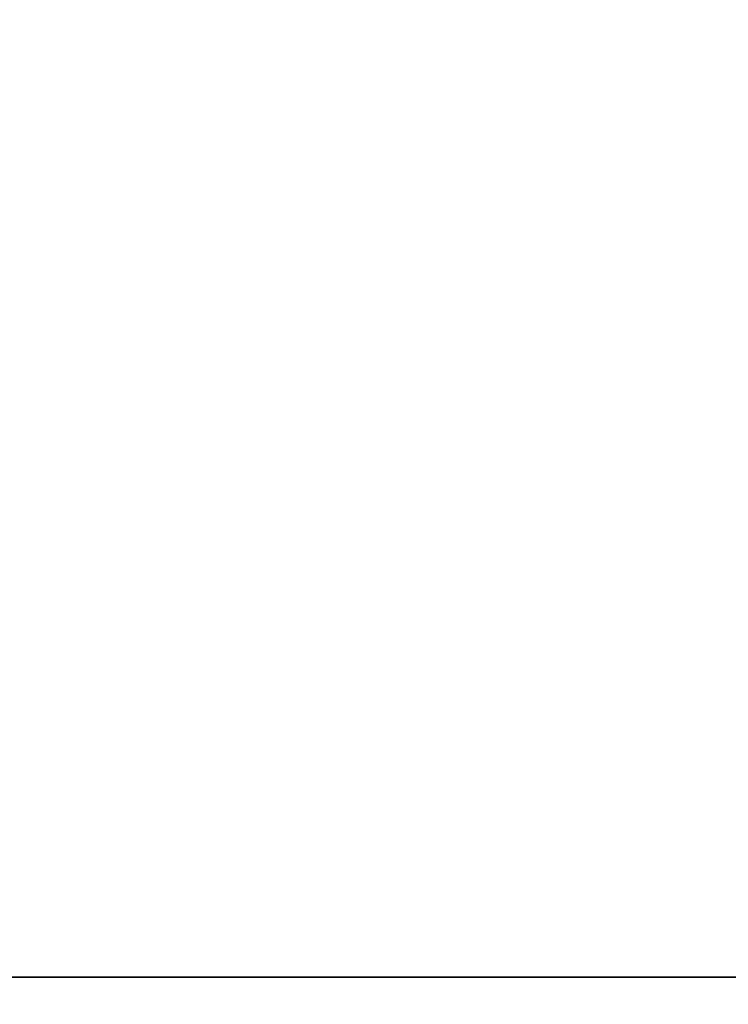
# Model space of a CAD drawing. Header units: millimetres. Extents: x 0 to 941, y -754 to 1172.
# Tile 40 of 105: x 326 to 336, y 0 to 13. Entities that reach past the tile are written whole.
import ezdxf

# ---------------------------------------------------------------- set-up
doc = ezdxf.new("R2010")
doc.units = ezdxf.units.MM
for name, color, linetype, true_color in [('ORTHO$20', 7, 'CONTINUOUS', 0xffffff), ('ORTHO$22', 7, 'CONTINUOUS', 0xffffff), ('ORTHO$25', 7, 'CONTINUOUS', 0xffffff)]:
    doc.layers.add(name, color=color, linetype=linetype, true_color=true_color)

msp = doc.modelspace()

# ---------------------------------------------------------------- linework, layer by layer
at = {"layer": 'ORTHO$20', "color": 7, "linetype": 'Continuous'}
for p, q in [((371.895, 0, 1334.308), (181.895, 0, 1334.308)), ((371.895, 0, 1318.308), (181.895, 0, 1318.308)), ((196.395, 0, 1139.308), (916.395, 0, 1139.308)), ((916.393, 0, 1138.808), (196.397, 0, 1138.808)), ((916.295, 0, 1178.308), (196.495, 0, 1178.308)), ((197.895, 0, 36.808), (914.895, 0, 36.808)), ((200.895, 0, -191.692), (911.895, 0, -191.692)), ((911.395, 0, 33.808), (201.395, 0, 33.808)), ((201.395, 0, -177.192), (911.395, 0, -177.192)), ((241.395, 0, 1027.808), (344.395, 0, 1027.808)), ((241.395, 0, 1108.808), (344.395, 0, 1108.808)), ((249.611, 0, 986.008), (336.179, 0, 986.008)), ((249.611, 0, 1067.008), (336.179, 0, 1067.008)), ((335.967, 0, 1082.008), (302.595, 0, 1082.008)), ((302.595, 0, 1083.508), (338.193, 0, 1083.508)), ((335.967, 0, 1001.008), (302.595, 0, 1001.008)), ((302.595, 0, 1002.508), (338.193, 0, 1002.508)), ((308.178, 0, 1088.508), (338.193, 0, 1088.508)), ((308.178, 0, 1090.008), (339.395, 0, 1090.008)), ((308.178, 0, 1007.508), (338.193, 0, 1007.508)), ((308.178, 0, 1009.008), (339.395, 0, 1009.008)), ((319.86, 0, 1056.472), (330.395, 0, 1067.008)), ((319.86, 0, 975.472), (330.395, 0, 986.008)), ((321.345, 0, 1284.758), (378.262, 0, 1284.758)), ((378.262, 0, 1257.858), (321.346, 0, 1257.858)), ((329.86, 0, 1068.508), (323.931, 0, 1068.508)), ((329.86, 0, 987.508), (323.931, 0, 987.508)), ((325.521, 0, 1027.804), (328.016, 0, 1009.005)), ((325.639, 0, 1070.508), (328.151, 0, 1070.508)), ((325.639, 0, 989.508), (328.151, 0, 989.508)), ((325.738, 0, 971.308), (327.238, 0, 971.308)), ((327.238, 0, 972.308), (325.738, 0, 972.308)), ((327.918, 0, 991.008), (325.872, 0, 991.008)), ((327.918, 0, 1072.008), (325.872, 0, 1072.008)), ((326.052, 0, 1007.508), (326.052, 0, 1002.508)), ((326.052, 0, 1088.508), (326.052, 0, 1083.508)), ((326.645, 0, 1079.997), (326.645, 0, 1077.258)), ((326.645, 0, 998.997), (326.645, 0, 996.258)), ((327.145, 0, 998.997), (327.145, 0, 996.258)), ((327.145, 0, 1079.997), (327.145, 0, 1077.258)), ((327.238, 0, 971.308), (327.288, 0, 971.258)), ((327.288, 0, 972.358), (327.238, 0, 972.308)), ((327.288, 0, 971.258), (327.288, 0, 969.758)), ((327.288, 0, 969.758), (328.288, 0, 969.758)), ((327.288, 0, 973.858), (327.288, 0, 972.358)), ((328.288, 0, 973.858), (327.288, 0, 973.858)), ((327.738, 0, 1088.508), (327.738, 0, 1083.508)), ((327.738, 0, 1007.508), (327.738, 0, 1002.508)), ((327.895, 0, 1098.508), (327.895, 0, 1100.508)), ((327.895, 0, 1017.508), (327.895, 0, 1019.508)), ((327.895, 0, 1074.508), (327.895, 0, 1079.676)), ((327.895, 0, 993.508), (327.895, 0, 998.676)), ((328.288, 0, 969.758), (328.288, 0, 971.258)), ((328.338, 0, 972.308), (328.288, 0, 972.358)), ((328.288, 0, 971.258), (328.338, 0, 971.308)), ((328.288, 0, 972.358), (328.288, 0, 973.858)), ((328.338, 0, 971.308), (329.838, 0, 971.308)), ((329.838, 0, 972.308), (328.338, 0, 972.308)), ((338.395, 0, 1011.008), (328.395, 0, 1011.008)), ((328.395, 0, 1009.008), (328.395, 0, 1011.008)), ((328.545, 0, 1098.008), (328.395, 0, 1098.008)), ((328.545, 0, 1020.008), (328.395, 0, 1020.008)), ((328.545, 0, 1101.008), (328.395, 0, 1101.008)), ((328.545, 0, 1017.008), (328.395, 0, 1017.008)), ((328.395, 0, 1090.008), (328.395, 0, 1092.008)), ((338.395, 0, 1092.008), (328.395, 0, 1092.008)), ((329.068, 0, 1098.008), (328.545, 0, 1098.008)), ((328.545, 0, 1020.008), (329.068, 0, 1020.008)), ((328.545, 0, 1101.008), (329.068, 0, 1101.008)), ((329.068, 0, 1017.008), (328.545, 0, 1017.008)), ((329.462, 0, 1098.008), (329.068, 0, 1098.008)), ((329.462, 0, 1017.008), (329.068, 0, 1017.008)), ((329.068, 0, 1020.008), (329.462, 0, 1020.008)), ((329.068, 0, 1101.008), (329.462, 0, 1101.008)), ((329.096, 0, 1000.869), (329.242, 0, 999.771)), ((329.213, 0, 1017.508), (329.213, 0, 1019.508)), ((329.213, 0, 1098.508), (329.213, 0, 1100.508)), ((329.314, 0, 999.227), (330.71, 0, 988.707)), ((329.713, 0, 1017.008), (329.462, 0, 1017.008)), ((329.462, 0, 1020.008), (329.713, 0, 1020.008)), ((329.713, 0, 1098.008), (329.462, 0, 1098.008)), ((329.462, 0, 1101.008), (329.713, 0, 1101.008)), ((329.713, 0, 1101.008), (330.218, 0, 1101.008)), ((330.218, 0, 1098.008), (329.713, 0, 1098.008)), ((330.218, 0, 1017.008), (329.713, 0, 1017.008)), ((329.713, 0, 1020.008), (330.218, 0, 1020.008)), ((329.838, 0, 971.808), (329.838, 0, 972.308)), ((329.838, 0, 971.308), (329.838, 0, 971.808)), ((329.945, 0, 1095.508), (329.945, 0, 1096.328)), ((329.945, 0, 1096.508), (329.945, 0, 1097.828)), ((329.945, 0, 1077.208), (329.945, 0, 1078.308)), ((329.945, 0, 1097.828), (329.945, 0, 1098.008)), ((330.24, 0, 1094.997), (329.945, 0, 1095.508)), ((329.945, 0, 1014.508), (329.945, 0, 1015.328)), ((329.945, 0, 1015.508), (329.945, 0, 1016.828)), ((329.945, 0, 996.208), (329.945, 0, 997.308)), ((329.945, 0, 1016.828), (329.945, 0, 1017.008)), ((330.24, 0, 1013.997), (329.945, 0, 1014.508)), ((329.945, 0, 1096.508), (329.945, 0, 1096.328)), ((329.945, 0, 1093.508), (330.449, 0, 1093.512)), ((333.395, 0, 1095.508), (329.945, 0, 1095.508)), ((329.945, 0, 1093.508), (329.945, 0, 1093.328)), ((329.945, 0, 1012.508), (329.945, 0, 1012.328)), ((329.945, 0, 1014.008), (329.945, 0, 1013.828)), ((333.395, 0, 1014.508), (329.945, 0, 1014.508)), ((329.945, 0, 1015.508), (329.945, 0, 1015.328)), ((329.945, 0, 1012.508), (330.449, 0, 1012.512)), ((329.945, 0, 1095.008), (329.945, 0, 1094.828)), ((329.952, 0, 1081.508), (330.449, 0, 1081.512)), ((330.645, 0, 999.308), (329.952, 0, 1000.508)), ((329.952, 0, 1000.508), (330.449, 0, 1000.512)), ((330.645, 0, 1080.308), (329.952, 0, 1081.508)), ((333.395, 0, 1077.008), (330.145, 0, 1077.008)), ((330.145, 0, 1078.508), (330.157, 0, 1078.508)), ((330.145, 0, 997.508), (330.157, 0, 997.508)), ((333.395, 0, 996.008), (330.145, 0, 996.008)), ((336.645, 0, 997.508), (330.157, 0, 997.508)), ((336.645, 0, 1078.508), (330.157, 0, 1078.508)), ((348.395, 0, 985.808), (330.195, 0, 985.808)), ((348.395, 0, 1066.808), (330.195, 0, 1066.808)), ((331.21, 0, 1098.008), (330.218, 0, 1098.008)), ((330.218, 0, 1101.008), (331.21, 0, 1101.008)), ((331.21, 0, 1017.008), (330.218, 0, 1017.008)), ((330.218, 0, 1020.008), (331.21, 0, 1020.008)), ((332.178, 0, 991.543), (330.423, 0, 991.543)), ((330.423, 0, 992.073), (332.178, 0, 992.073)), ((330.645, 0, 1078.508), (330.645, 0, 1080.308)), ((330.645, 0, 999.308), (336.145, 0, 999.308)), ((330.645, 0, 997.508), (330.645, 0, 999.308)), ((330.645, 0, 1080.308), (336.145, 0, 1080.308)), ((331.21, 0, 1101.008), (332.159, 0, 1101.008)), ((332.159, 0, 1098.008), (331.21, 0, 1098.008)), ((331.21, 0, 1020.008), (332.159, 0, 1020.008)), ((332.159, 0, 1017.008), (331.21, 0, 1017.008)), ((331.514, 0, 991.543), (331.514, 0, 992.073)), ((331.856, 0, 1069.433), (331.699, 0, 1069.276)), ((331.856, 0, 988.433), (331.699, 0, 988.276)), ((332.159, 0, 1101.008), (333.038, 0, 1101.008)), ((333.038, 0, 1098.008), (332.159, 0, 1098.008)), ((333.038, 0, 1017.008), (332.159, 0, 1017.008)), ((332.159, 0, 1020.008), (333.038, 0, 1020.008)), ((332.248, 0, 1069.129), (332.191, 0, 1069.343)), ((332.248, 0, 988.129), (332.191, 0, 988.343)), ((332.595, 0, 1074.508), (332.651, 0, 1073.683)), ((332.595, 0, 993.508), (332.651, 0, 992.683)), ((333.16, 0, 990.426), (332.63, 0, 990.426)), ((332.63, 0, 989.335), (332.63, 0, 991.09)), ((332.63, 0, 992.525), (332.63, 0, 992.989)), ((332.761, 0, 988.243), (332.633, 0, 988.061)), ((332.761, 0, 1069.243), (332.633, 0, 1069.061)), ((332.889, 0, 993.189), (333.16, 0, 993.189)), ((333.752, 0, 1017.008), (333.038, 0, 1017.008)), ((333.038, 0, 1020.008), (333.752, 0, 1020.008)), ((333.752, 0, 1098.008), (333.038, 0, 1098.008)), ((333.038, 0, 1101.008), (333.752, 0, 1101.008)), ((333.2, 0, 988.011), (333.106, 0, 988.213)), ((333.2, 0, 1069.011), (333.106, 0, 1069.213)), ((333.16, 0, 994.28), (333.16, 0, 992.525)), ((333.16, 0, 991.09), (333.16, 0, 989.335)), ((333.395, 0, 1095.508), (336.845, 0, 1095.508)), ((333.395, 0, 996.008), (336.645, 0, 996.008)), ((333.395, 0, 1014.508), (336.845, 0, 1014.508)), ((333.395, 0, 1077.008), (336.645, 0, 1077.008)), ((333.458, 0, 1077.208), (336.845, 0, 1077.208)), ((333.458, 0, 996.208), (336.845, 0, 996.208)), ((333.685, 0, 988.213), (333.591, 0, 988.011)), ((333.685, 0, 1069.213), (333.591, 0, 1069.011)), ((335.368, 0, 991.543), (333.613, 0, 991.543)), ((333.613, 0, 992.073), (335.368, 0, 992.073)), ((334.631, 0, 1017.008), (333.752, 0, 1017.008)), ((333.752, 0, 1020.008), (334.631, 0, 1020.008)), ((334.631, 0, 1098.008), (333.752, 0, 1098.008)), ((333.752, 0, 1101.008), (334.631, 0, 1101.008)), ((334.157, 0, 1069.061), (334.03, 0, 1069.243)), ((334.157, 0, 988.061), (334.03, 0, 988.243)), ((334.14, 0, 1073.683), (334.195, 0, 1074.508)), ((334.14, 0, 992.683), (334.195, 0, 993.508)), ((334.277, 0, 992.073), (334.277, 0, 991.543)), ((334.6, 0, 1069.343), (334.542, 0, 1069.129)), ((334.6, 0, 988.343), (334.542, 0, 988.129)), ((334.631, 0, 1101.008), (335.581, 0, 1101.008)), ((335.581, 0, 1098.008), (334.631, 0, 1098.008)), ((334.631, 0, 1020.008), (335.581, 0, 1020.008)), ((335.581, 0, 1017.008), (334.631, 0, 1017.008)), ((335.092, 0, 988.276), (334.934, 0, 988.433)), ((335.092, 0, 1069.276), (334.934, 0, 1069.433))]:
    msp.add_line(p, q, dxfattribs=at)
at = {"layer": 'ORTHO$20', "color": 252, "linetype": 'Continuous'}
for p, q in [((916.395, 0, 1141.808), (196.395, 0, 1141.808)), ((196.495, 0, 1175.808), (916.295, 0, 1175.808)), ((914.895, 0, 39.308), (197.895, 0, 39.308)), ((197.895, 0, 1136.308), (914.895, 0, 1136.308)), ((911.895, 0, -187.692), (200.895, 0, -187.692)), ((201.395, 0, 31.308), (911.395, 0, 31.308)), ((911.395, 0, -174.692), (201.395, 0, -174.692)), ((906.395, 0, 35.308), (206.395, 0, 35.308)), ((327.895, 0, 1017.508), (328.195, 0, 1017.508)), ((328.195, 0, 1019.508), (327.895, 0, 1019.508)), ((328.195, 0, 1100.508), (327.895, 0, 1100.508)), ((327.895, 0, 1098.508), (328.195, 0, 1098.508)), ((328.588, 0, 1017.508), (328.195, 0, 1017.508)), ((328.195, 0, 1019.508), (328.588, 0, 1019.508)), ((328.588, 0, 1098.508), (328.195, 0, 1098.508)), ((328.195, 0, 1019.508), (328.195, 0, 1017.508)), ((328.195, 0, 1100.508), (328.195, 0, 1098.508)), ((328.195, 0, 1100.508), (328.588, 0, 1100.508)), ((328.588, 0, 1019.508), (328.588, 0, 1017.508)), ((329.025, 0, 1017.508), (328.588, 0, 1017.508)), ((328.588, 0, 1019.508), (329.025, 0, 1019.508)), ((328.588, 0, 1100.508), (328.588, 0, 1098.508)), ((328.588, 0, 1100.508), (329.025, 0, 1100.508)), ((329.025, 0, 1098.508), (328.588, 0, 1098.508)), ((329.213, 0, 1098.508), (329.025, 0, 1098.508)), ((329.025, 0, 1017.508), (329.025, 0, 1019.508)), ((329.213, 0, 1017.508), (329.025, 0, 1017.508)), ((329.025, 0, 1019.508), (329.213, 0, 1019.508)), ((329.025, 0, 1100.508), (329.213, 0, 1100.508)), ((329.025, 0, 1098.508), (329.025, 0, 1100.508)), ((330.223, 0, 1098.508), (329.213, 0, 1098.508)), ((330.223, 0, 1017.508), (329.213, 0, 1017.508)), ((329.213, 0, 1019.508), (330.223, 0, 1019.508)), ((329.213, 0, 1100.508), (330.223, 0, 1100.508)), ((331.788, 0, 971.808), (329.838, 0, 971.808)), ((333.395, 0, 1077.208), (329.945, 0, 1077.208)), ((329.945, 0, 997.308), (329.958, 0, 997.308)), ((333.395, 0, 996.208), (329.945, 0, 996.208)), ((329.945, 0, 1078.308), (329.958, 0, 1078.308)), ((336.845, 0, 1078.308), (329.958, 0, 1078.308)), ((336.845, 0, 997.308), (329.958, 0, 997.308)), ((330.223, 0, 1100.508), (330.967, 0, 1100.508)), ((330.967, 0, 1098.508), (330.223, 0, 1098.508)), ((330.223, 0, 1019.508), (330.223, 0, 1017.508)), ((330.223, 0, 1100.508), (330.223, 0, 1098.508)), ((330.223, 0, 1019.508), (330.967, 0, 1019.508)), ((330.967, 0, 1017.508), (330.223, 0, 1017.508)), ((330.967, 0, 1100.508), (330.967, 0, 1098.508)), ((330.967, 0, 1100.508), (332.022, 0, 1100.508)), ((330.967, 0, 1019.508), (330.967, 0, 1017.508)), ((332.022, 0, 1017.508), (330.967, 0, 1017.508)), ((330.967, 0, 1019.508), (332.022, 0, 1019.508)), ((332.022, 0, 1098.508), (330.967, 0, 1098.508)), ((332.681, 0, 1098.508), (332.022, 0, 1098.508)), ((332.022, 0, 1100.508), (332.681, 0, 1100.508)), ((332.022, 0, 1098.508), (332.022, 0, 1100.508)), ((332.022, 0, 1019.508), (332.681, 0, 1019.508)), ((332.022, 0, 1017.508), (332.022, 0, 1019.508)), ((332.681, 0, 1017.508), (332.022, 0, 1017.508)), ((332.681, 0, 1098.508), (332.681, 0, 1100.508)), ((334.109, 0, 1098.508), (332.681, 0, 1098.508)), ((332.681, 0, 1100.508), (334.109, 0, 1100.508)), ((332.681, 0, 1019.508), (334.109, 0, 1019.508)), ((334.109, 0, 1017.508), (332.681, 0, 1017.508)), ((332.681, 0, 1017.508), (332.681, 0, 1019.508)), ((333.395, 0, 1077.208), (336.845, 0, 1077.208)), ((333.395, 0, 1077.953), (333.395, 0, 1077.208)), ((333.395, 0, 1077.008), (333.395, 0, 1077.208)), ((333.395, 0, 996.208), (336.845, 0, 996.208)), ((333.395, 0, 1014.953), (333.395, 0, 1014.508)), ((333.395, 0, 996.008), (333.395, 0, 996.208)), ((333.395, 0, 996.953), (333.395, 0, 996.208)), ((333.395, 0, 1095.953), (333.395, 0, 1095.508)), ((333.395, 0, 1097.453), (333.395, 0, 1096.133)), ((333.395, 0, 1016.453), (333.395, 0, 1015.133)), ((334.109, 0, 1019.508), (334.109, 0, 1017.508)), ((334.769, 0, 1017.508), (334.109, 0, 1017.508)), ((334.109, 0, 1019.508), (334.769, 0, 1019.508)), ((334.109, 0, 1100.508), (334.109, 0, 1098.508)), ((334.769, 0, 1098.508), (334.109, 0, 1098.508)), ((334.109, 0, 1100.508), (334.769, 0, 1100.508)), ((334.769, 0, 1100.508), (335.824, 0, 1100.508)), ((335.824, 0, 1098.508), (334.769, 0, 1098.508)), ((334.769, 0, 1019.508), (334.769, 0, 1017.508)), ((334.769, 0, 1019.508), (335.824, 0, 1019.508)), ((335.824, 0, 1017.508), (334.769, 0, 1017.508)), ((334.769, 0, 1100.508), (334.769, 0, 1098.508))]:
    msp.add_line(p, q, dxfattribs=at)
at = {"layer": 'ORTHO$20', "color": 7, "linetype": 'Continuous', "extrusion": (0, 1, 0)}
for centre, radius, start, end in [((-327.788, 971.808), 5.6, 0, 180), ((-327.788, 971.808), 4, 0, 180), ((-326.895, 996.258), 0.25, 180, 0), ((-326.895, 1077.258), 0.25, 180, 0), ((-328.395, 1098.508), 0.5, 270, 0), ((-328.395, 1100.508), 0.5, 0, 90), ((-328.395, 1017.508), 0.5, 270, 0), ((-328.395, 1019.508), 0.5, 0, 90), ((-328.395, 998.676), 0.5, 0, 72.1178), ((-328.395, 1079.676), 0.5, 0, 72.1178), ((-328.936, 1077.999), 2.262, 72.1178, 136.3972), ((-328.936, 996.999), 2.262, 72.1178, 136.3972), ((-333.395, 993.508), 6.5, 301.5863, 320.9772), ((-333.395, 1074.508), 6.5, 301.5863, 320.9772), ((-330.145, 1078.308), 0.2, 0, 90.0007), ((-330.145, 1077.208), 0.2, 269.9995, 0), ((-330.145, 997.308), 0.2, 0, 90.0007), ((-330.145, 996.208), 0.2, 269.9995, 0), ((-325.27, 993.508), 7.325, 160.0435, 180), ((-325.27, 1074.508), 7.325, 160.0435, 180), ((-332.895, 991.808), 0.765, 20.2709, 69.7291), ((-332.895, 991.808), 0.765, 290.2709, 339.7291), ((-332.895, 991.808), 0.765, 200.2709, 249.7291), ((-332.895, 991.808), 0.765, 110.2709, 159.7291), ((-341.52, 1074.508), 7.325, 0, 19.9565), ((-341.52, 993.508), 7.325, 0, 19.9565)]:
    msp.add_arc(centre, radius, start, end, dxfattribs=at)
at = {"layer": 'ORTHO$20', "color": 7, "linetype": 'Continuous', "extrusion": (0, -1, 0)}
for centre, radius, start, end in [((327.788, 971.808), 5.6, 180, 0), ((327.788, 971.808), 4, 180, 0), ((325.645, 1079.997), 1, 0, 94.7802), ((325.645, 998.997), 1, 0, 94.7802), ((320.395, 993.508), 6.5, 337.3801, 345.9654), ((320.395, 1074.508), 6.5, 337.3801, 345.9654), ((326.895, 991.883), 0.2, 14.0346, 165.9654), ((326.895, 1072.883), 0.2, 14.0346, 165.9654), ((333.395, 1074.508), 6.5, 194.0346, 202.6199), ((333.395, 993.508), 6.5, 194.0346, 202.6199), ((328.145, 998.997), 1, 85.2198, 180), ((328.145, 1079.997), 1, 85.2198, 180), ((333.395, 1074.508), 5.5, 180, 212.579), ((333.395, 993.508), 5.5, 180, 212.579), ((327.918, 1071.008), 1, 32.579, 90), ((327.918, 990.008), 1, 32.579, 90), ((328.151, 989.258), 0.25, 39.0228, 90), ((328.151, 1070.258), 0.25, 39.0228, 90), ((327.895, 996.008), 4, 46.568, 85.2198), ((327.895, 1077.008), 4, 46.568, 85.2198), ((332.895, 1081.808), 4.6, 177.5081, 190.3781), ((332.895, 1081.808), 4.381, 177.3844, 191.3569), ((332.895, 1081.808), 4.6, 200.0306, 230.1131), ((333.395, 1074.508), 5.5, 212.579, 0), ((333.395, 993.508), 5.5, 212.579, 0), ((332.895, 1081.808), 4.381, 200.7281, 229.4156), ((332.895, 991.808), 4.6, 114.075, 131.5856), ((329.86, 987.758), 0.25, 270, 58.4137), ((329.86, 1068.758), 0.25, 270, 58.4137), ((332.895, 991.808), 4.381, 106.5431, 133.5431), ((331.998, 1069.292), 0.2, 15, 135), ((331.998, 988.292), 0.2, 15, 135), ((332.895, 991.808), 0.53, 150, 210), ((332.895, 991.808), 0.53, 210, 240), ((332.895, 991.808), 0.53, 120, 150), ((325.27, 1074.508), 7.625, 353.7614, 19.1393), ((325.27, 993.508), 7.625, 353.7614, 19.1393), ((332.895, 991.808), 0.53, 240, 300), ((332.895, 991.808), 0.53, 60, 120), ((332.751, 1073.69), 0.1, 183.8625, 353.7614), ((332.751, 992.69), 0.1, 183.8625, 353.7614), ((332.925, 1069.128), 0.2, 25, 145), ((332.925, 988.128), 0.2, 25, 145), ((332.895, 991.808), 0.53, 30, 60), ((332.895, 991.808), 0.53, 300, 330), ((332.895, 991.808), 0.53, 330, 30), ((333.866, 988.128), 0.2, 35, 155), ((333.866, 1069.128), 0.2, 35, 155), ((341.52, 993.508), 7.625, 160.8607, 186.2386), ((341.52, 1074.508), 7.625, 160.8607, 186.2386), ((334.04, 1073.69), 0.1, 186.2386, 356.1375), ((334.04, 992.69), 0.1, 186.2386, 356.1375), ((332.895, 991.808), 4.381, 71.3025, 73.4569), ((332.895, 991.808), 4.381, 0, 67.3762), ((334.793, 988.292), 0.2, 45, 165), ((334.793, 1069.292), 0.2, 45, 165), ((332.895, 991.808), 4.6, 0, 65.925)]:
    msp.add_arc(centre, radius, start, end, dxfattribs=at)
at = {"layer": 'ORTHO$20', "color": 252, "linetype": 'Continuous', "extrusion": (0, 1, 0)}
for centre, major_axis, ratio, start_param, end_param in [((328.545, 0, 1019.508), (0, 0, -0.5), 0.7, 1.570796, 3.141593), ((328.545, 0, 1098.508), (0, 0, 0.5), 0.7, 3.141589, 4.712389), ((328.545, 0, 1017.508), (0, 0, 0.5), 0.7, 3.141589, 4.712389), ((328.545, 0, 1100.508), (0, 0, -0.5), 0.7, 1.570796, 3.141593), ((329.068, 0, 1017.508), (0, 0, 0.5), 0.961538, 3.141587, 4.712389), ((329.068, 0, 1019.508), (0, 0, -0.5), 0.961538, 1.570796, 3.141596), ((329.068, 0, 1098.508), (0, 0, 0.5), 0.961538, 3.141587, 4.712389), ((329.068, 0, 1100.508), (0, 0, -0.5), 0.961538, 1.570796, 3.141596), ((329.462, 0, 1100.508), (0, 0, -0.5), 0.874132, 1.570796, 3.141598), ((329.462, 0, 1098.508), (0, 0, 0.5), 0.874132, 3.141589, 4.712389), ((329.462, 0, 1019.508), (0, 0, -0.5), 0.874132, 1.570796, 3.141598), ((329.462, 0, 1017.508), (0, 0, 0.5), 0.874132, 3.141589, 4.712389), ((330.157, 0, 997.308), (0, 0, 0.2), 0.996271, 4.712389, 6.283209), ((330.157, 0, 1078.308), (0, 0, 0.2), 0.996271, 4.712389, 6.283209), ((330.218, 0, 1100.508), (0, 0, -0.5), 0.010001, 3.141593, 4.712389), ((330.218, 0, 1019.508), (0, 0, -0.5), 0.010001, 3.141593, 4.712389), ((330.218, 0, 1017.508), (0, 0, 0.5), 0.01, 1.570796, 3.141596), ((330.218, 0, 1098.508), (0, 0, 0.5), 0.01, 1.570796, 3.141596), ((331.21, 0, 1017.508), (0, 0, 0.5), 0.485689, 3.141581, 4.712389), ((331.21, 0, 1019.508), (0, 0, -0.5), 0.485689, 1.570796, 3.141596), ((331.21, 0, 1100.508), (0, 0, -0.5), 0.485689, 1.570796, 3.141596), ((331.21, 0, 1098.508), (0, 0, 0.5), 0.485689, 3.141581, 4.712389), ((332.159, 0, 1098.508), (0, 0, 0.5), 0.27467, 3.141589, 4.712389), ((332.159, 0, 1019.508), (0, 0, -0.5), 0.27467, 1.570796, 3.141604), ((332.159, 0, 1017.508), (0, 0, 0.5), 0.27467, 3.141589, 4.712389), ((332.159, 0, 1100.508), (0, 0, -0.5), 0.27467, 1.570796, 3.141604), ((333.038, 0, 1100.508), (0, 0, -0.5), 0.714143, 1.570796, 3.141596), ((333.038, 0, 1098.508), (0, 0, 0.5), 0.714143, 3.141593, 4.712389), ((333.038, 0, 1019.508), (0, 0, -0.5), 0.714143, 1.570796, 3.141596), ((333.038, 0, 1017.508), (0, 0, 0.5), 0.714143, 3.141593, 4.712389), ((333.752, 0, 1098.508), (0, 0, 0.5), 0.714143, 1.570796, 3.141596), ((333.752, 0, 1019.508), (0, 0, -0.5), 0.714143, 3.141593, 4.712389), ((333.752, 0, 1017.508), (0, 0, 0.5), 0.714143, 1.570796, 3.141596), ((333.752, 0, 1100.508), (0, 0, -0.5), 0.714143, 3.141593, 4.712389), ((334.631, 0, 1017.508), (0, 0, 0.5), 0.27467, 1.570796, 3.141608), ((334.631, 0, 1019.508), (0, 0, -0.5), 0.27467, 3.141589, 4.712389), ((334.631, 0, 1098.508), (0, 0, 0.5), 0.27467, 1.570796, 3.141608), ((334.631, 0, 1100.508), (0, 0, -0.5), 0.27467, 3.141589, 4.712389), ((335.581, 0, 1019.508), (0, 0, -0.5), 0.485689, 3.141577, 4.712389), ((335.581, 0, 1100.508), (0, 0, -0.5), 0.485689, 3.141577, 4.712389)]:
    msp.add_ellipse(centre, major_axis=major_axis, ratio=ratio, start_param=start_param, end_param=end_param, dxfattribs=at)
at = {"layer": 'ORTHO$20', "color": 7, "linetype": 'Continuous', "extrusion": (0, 1, 0)}
for centre, major_axis, ratio, start_param, end_param in [((329.713, 0, 1098.508), (0, 0, -0.5), 0.99995, 0, 1.570796), ((329.713, 0, 1017.508), (0, 0, -0.5), 0.99995, 0, 1.570796), ((329.713, 0, 1019.508), (0, 0, 0.5), 0.99995, 4.712389, 6.283189), ((329.713, 0, 1100.508), (0, 0, 0.5), 0.99995, 4.712389, 6.283189), ((333.899, 0, 991.808), (0, 0, -8.229), 0.422618, 1.538588, 1.603005), ((332.895, 0, 992.811), (8.229, 0), 0.422618, 1.538588, 1.603005), ((332.895, 0, 990.804), (-8.229, 0), 0.422618, 1.566009, 1.603005), ((331.892, 0, 991.808), (0, 0, 8.229), 0.422618, 1.538588, 1.603005)]:
    msp.add_ellipse(centre, major_axis=major_axis, ratio=ratio, start_param=start_param, end_param=end_param, dxfattribs=at)
at = {"layer": 'ORTHO$20', "color": 7, "linetype": 'Continuous'}
for points, degree in [([(330.584, 0, 1092.217), (330.264, 0, 1092.771), (329.944, 0, 1093.326)], 2), ([(330.584, 0, 1093.717), (330.264, 0, 1094.272), (329.944, 0, 1094.826)], 2), ([(330.584, 0, 1011.217), (330.264, 0, 1011.771), (329.944, 0, 1012.326)], 2), ([(330.584, 0, 1012.717), (330.264, 0, 1013.272), (329.944, 0, 1013.826)], 2), ([(329.952, 0, 1081.508), (329.951, 0, 1081.51), (329.95, 0, 1081.514), (329.95, 0, 1081.518), (329.95, 0, 1081.52)], 3), ([(329.952, 0, 1000.508), (329.951, 0, 1000.51), (329.95, 0, 1000.514), (329.95, 0, 1000.518), (329.95, 0, 1000.52)], 3), ([(330.584, 0, 1081.718), (330.417, 0, 1082.008)], 1), ([(330.584, 0, 1000.718), (330.417, 0, 1001.008)], 1), ([(330.449, 0, 1081.512), (330.449, 0, 1081.526), (330.464, 0, 1081.54), (330.494, 0, 1081.554)], 3), ([(330.449, 0, 1093.512), (330.472, 0, 1093.535), (330.495, 0, 1093.558), (330.57, 0, 1093.581)], 3), ([(330.449, 0, 1012.512), (330.472, 0, 1012.535), (330.495, 0, 1012.558), (330.57, 0, 1012.581)], 3), ([(330.449, 0, 1000.512), (330.449, 0, 1000.526), (330.464, 0, 1000.54), (330.494, 0, 1000.554)], 3), ([(330.742, 0, 1000.654), (330.634, 0, 1000.681), (330.578, 0, 1000.708), (330.577, 0, 1000.736)], 3), ([(330.742, 0, 1081.654), (330.634, 0, 1081.681), (330.578, 0, 1081.708), (330.577, 0, 1081.736)], 3), ([(330.585, 0, 1081.609), (330.62, 0, 1081.695)], 1), ([(330.585, 0, 1000.609), (330.62, 0, 1000.695)], 1), ([(330.592, 0, 1093.628), (330.604, 0, 1093.66), (330.642, 0, 1093.685)], 2), ([(330.592, 0, 1012.628), (330.604, 0, 1012.66), (330.642, 0, 1012.685)], 2), ([(333.701, 0, 1081.112), (333.816, 0, 1081.104)], 1), ([(333.701, 0, 1000.112), (333.816, 0, 1000.104)], 1), ([(333.723, 0, 1094.61), (333.843, 0, 1094.602)], 1), ([(333.723, 0, 1013.61), (333.843, 0, 1013.602)], 1), ([(333.741, 0, 1093.109), (333.8, 0, 1093.104), (333.869, 0, 1093.1)], 2), ([(333.741, 0, 1012.109), (333.8, 0, 1012.104), (333.869, 0, 1012.1)], 2)]:
    msp.add_open_spline(points, degree=degree, dxfattribs=at)
at = {"layer": 'ORTHO$20', "color": 252, "linetype": 'Continuous'}
for points, knots in [([(333.395, 0, 1096.133), (332.492, 0, 1096.195), (331.594, 0, 1096.258), (330.317, 0, 1096.383), (329.945, 0, 1096.445), (329.945, 0, 1096.508)], [0, 0, 0, 0, 0.5, 0.5, 1, 1, 1, 1]), ([(329.945, 0, 1015.328), (329.945, 0, 1015.266), (330.317, 0, 1015.203), (331.594, 0, 1015.078), (332.492, 0, 1015.016), (333.395, 0, 1014.953)], [0, 0, 0, 0, 0.5, 0.5, 1, 1, 1, 1]), ([(333.395, 0, 1015.133), (332.492, 0, 1015.195), (331.594, 0, 1015.258), (330.317, 0, 1015.383), (329.945, 0, 1015.445), (329.945, 0, 1015.508)], [0, 0, 0, 0, 0.5, 0.5, 1, 1, 1, 1]), ([(329.945, 0, 1096.328), (329.945, 0, 1096.266), (330.317, 0, 1096.203), (331.594, 0, 1096.078), (332.492, 0, 1096.016), (333.395, 0, 1095.953)], [0, 0, 0, 0, 0.5, 0.5, 1, 1, 1, 1]), ([(329.958, 0, 1097.827), (329.956, 0, 1097.795), (330.045, 0, 1097.763), (330.763, 0, 1097.638), (332.06, 0, 1097.546), (333.395, 0, 1097.453)], [0, 0, 0, 0, 0.25902, 0.25902, 1, 1, 1, 1]), ([(329.958, 0, 1016.827), (329.956, 0, 1016.795), (330.045, 0, 1016.763), (330.763, 0, 1016.638), (332.06, 0, 1016.546), (333.395, 0, 1016.453)], [0, 0, 0, 0, 0.25902, 0.25902, 1, 1, 1, 1]), ([(329.958, 0, 1078.308), (330.032, 0, 1078.249), (330.434, 0, 1078.19), (331.692, 0, 1078.071), (332.542, 0, 1078.012), (333.395, 0, 1077.953)], [0, 0, 0, 0, 0.5, 0.5, 1, 1, 1, 1]), ([(329.958, 0, 997.308), (330.032, 0, 997.249), (330.434, 0, 997.19), (331.692, 0, 997.071), (332.542, 0, 997.012), (333.395, 0, 996.953)], [0, 0, 0, 0, 0.5, 0.5, 1, 1, 1, 1]), ([(330.449, 0, 1093.512), (330.501, 0, 1093.512), (330.602, 0, 1093.573), (330.602, 0, 1093.691), (330.576, 0, 1093.735)], [0, 0, 0, 0, 0.500092, 1, 1, 1, 1]), ([(330.449, 0, 1012.512), (330.501, 0, 1012.512), (330.602, 0, 1012.573), (330.602, 0, 1012.691), (330.576, 0, 1012.735)], [0, 0, 0, 0, 0.500092, 1, 1, 1, 1]), ([(331.764, 0, 1092.008), (331.467, 0, 1092.039), (330.941, 0, 1092.102), (330.63, 0, 1092.175), (330.582, 0, 1092.217), (330.578, 0, 1092.227)], [0, 0, 0, 0, 0.423012, 0.867831, 1, 1, 1, 1]), ([(331.764, 0, 1011.008), (331.467, 0, 1011.039), (330.941, 0, 1011.102), (330.63, 0, 1011.175), (330.582, 0, 1011.217), (330.578, 0, 1011.227)], [0, 0, 0, 0, 0.423012, 0.867831, 1, 1, 1, 1]), ([(332.645, 0, 1000.425), (332.013, 0, 1000.48), (331.233, 0, 1000.557), (330.824, 0, 1000.633), (330.742, 0, 1000.654)], [0, 0, 0, 0, 0.728805, 1, 1, 1, 1]), ([(332.645, 0, 1081.425), (332.013, 0, 1081.48), (331.233, 0, 1081.557), (330.824, 0, 1081.633), (330.742, 0, 1081.654)], [0, 0, 0, 0, 0.728805, 1, 1, 1, 1]), ([(333.158, 0, 1093.38), (332.825, 0, 1093.409), (332.12, 0, 1093.47), (331.282, 0, 1093.557), (330.91, 0, 1093.615), (330.791, 0, 1093.641)], [0, 0, 0, 0, 0.325082, 0.698645, 1, 1, 1, 1]), ([(333.158, 0, 1012.38), (332.825, 0, 1012.409), (332.12, 0, 1012.47), (331.282, 0, 1012.557), (330.91, 0, 1012.615), (330.791, 0, 1012.641)], [0, 0, 0, 0, 0.325082, 0.698645, 1, 1, 1, 1])]:
    msp.add_open_spline(points, degree=3, knots=knots, dxfattribs=at)
at = {"layer": 'ORTHO$20', "color": 7, "linetype": 'Continuous'}
for points, knots in [([(329.945, 0, 1095.008), (329.945, 0, 1094.982), (330.007, 0, 1094.956), (330.243, 0, 1094.905), (330.421, 0, 1094.879), (330.879, 0, 1094.826), (331.169, 0, 1094.799), (331.815, 0, 1094.745), (332.179, 0, 1094.718), (332.93, 0, 1094.665), (333.327, 0, 1094.638), (334.098, 0, 1094.584), (334.482, 0, 1094.557), (335.186, 0, 1094.503), (335.515, 0, 1094.476), (336.071, 0, 1094.422), (336.307, 0, 1094.395), (336.653, 0, 1094.342), (336.769, 0, 1094.315), (336.836, 0, 1094.278), (336.845, 0, 1094.268), (336.845, 0, 1094.258)], [0, 0, 0, 0, 0.103142, 0.103142, 0.206284, 0.206284, 0.313983, 0.313983, 0.421682, 0.421682, 0.529381, 0.529381, 0.63708, 0.63708, 0.744779, 0.744779, 0.852478, 0.852478, 0.960178, 0.960178, 1, 1, 1, 1]), ([(336.845, 0, 1094.078), (336.845, 0, 1094.105), (336.778, 0, 1094.133), (336.521, 0, 1094.186), (336.328, 0, 1094.214), (335.843, 0, 1094.266), (335.546, 0, 1094.294), (334.888, 0, 1094.348), (334.52, 0, 1094.375), (333.764, 0, 1094.429), (333.366, 0, 1094.455), (332.598, 0, 1094.509), (332.216, 0, 1094.536), (331.522, 0, 1094.59), (331.2, 0, 1094.617), (330.658, 0, 1094.67), (330.432, 0, 1094.698), (330.105, 0, 1094.751), (330, 0, 1094.779), (329.951, 0, 1094.813), (329.945, 0, 1094.821), (329.945, 0, 1094.829)], [0, 0, 0, 0, 0.10768, 0.10768, 0.215355, 0.215355, 0.323026, 0.323026, 0.430699, 0.430699, 0.538374, 0.538374, 0.64605, 0.64605, 0.753726, 0.753726, 0.8614, 0.8614, 0.969072, 0.969072, 1, 1, 1, 1]), ([(336.845, 0, 1092.579), (336.845, 0, 1092.605), (336.778, 0, 1092.633), (336.521, 0, 1092.686), (336.328, 0, 1092.713), (335.844, 0, 1092.767), (335.546, 0, 1092.794), (334.888, 0, 1092.848), (334.52, 0, 1092.874), (333.764, 0, 1092.928), (333.366, 0, 1092.956), (332.598, 0, 1093.009), (332.216, 0, 1093.037), (331.522, 0, 1093.09), (331.2, 0, 1093.117), (330.658, 0, 1093.171), (330.432, 0, 1093.197), (330.105, 0, 1093.252), (330, 0, 1093.278), (329.951, 0, 1093.313), (329.945, 0, 1093.321), (329.945, 0, 1093.329)], [0, 0, 0, 0, 0.107666, 0.107666, 0.215339, 0.215339, 0.323015, 0.323015, 0.430691, 0.430691, 0.538366, 0.538366, 0.64604, 0.64604, 0.753711, 0.753711, 0.861385, 0.861385, 0.969061, 0.969061, 1, 1, 1, 1]), ([(330.558, 0, 1093.652), (330.466, 0, 1093.641), (330.383, 0, 1093.63), (330.137, 0, 1093.592), (330.021, 0, 1093.565), (329.954, 0, 1093.528), (329.945, 0, 1093.518), (329.945, 0, 1093.508)], [0, 0, 0, 0, 0.23348, 0.23348, 0.793082, 0.793082, 1, 1, 1, 1]), ([(330.151, 0, 1095.091), (330.052, 0, 1095.07), (329.987, 0, 1095.05), (329.95, 0, 1095.023), (329.945, 0, 1095.015), (329.945, 0, 1095.008)], [0, 0, 0, 0, 0.732637, 0.732637, 1, 1, 1, 1]), ([(330.695, 0, 1092.168), (330.556, 0, 1092.153), (330.435, 0, 1092.137), (330.155, 0, 1092.095), (330.033, 0, 1092.068), (329.957, 0, 1092.03), (329.945, 0, 1092.019), (329.945, 0, 1092.008)], [0, 0, 0, 0, 0.287772, 0.287772, 0.792189, 0.792189, 1, 1, 1, 1]), ([(336.845, 0, 1011.579), (336.845, 0, 1011.605), (336.778, 0, 1011.633), (336.521, 0, 1011.686), (336.328, 0, 1011.713), (335.844, 0, 1011.767), (335.546, 0, 1011.794), (334.888, 0, 1011.848), (334.52, 0, 1011.874), (333.764, 0, 1011.928), (333.366, 0, 1011.956), (332.598, 0, 1012.009), (332.216, 0, 1012.037), (331.522, 0, 1012.09), (331.2, 0, 1012.117), (330.658, 0, 1012.171), (330.432, 0, 1012.197), (330.105, 0, 1012.252), (330, 0, 1012.278), (329.951, 0, 1012.313), (329.945, 0, 1012.321), (329.945, 0, 1012.329)], [0, 0, 0, 0, 0.107666, 0.107666, 0.215339, 0.215339, 0.323015, 0.323015, 0.430691, 0.430691, 0.538366, 0.538366, 0.64604, 0.64604, 0.753711, 0.753711, 0.861385, 0.861385, 0.969061, 0.969061, 1, 1, 1, 1]), ([(329.945, 0, 1012.508), (329.945, 0, 1012.483), (330.004, 0, 1012.457), (330.23, 0, 1012.407), (330.401, 0, 1012.381), (330.845, 0, 1012.33), (331.131, 0, 1012.302), (331.771, 0, 1012.249), (332.133, 0, 1012.222), (332.881, 0, 1012.168), (333.277, 0, 1012.141), (334.049, 0, 1012.087), (334.435, 0, 1012.06), (335.143, 0, 1012.007), (335.475, 0, 1011.979), (336.039, 0, 1011.926), (336.279, 0, 1011.899), (336.636, 0, 1011.845), (336.757, 0, 1011.818), (336.834, 0, 1011.78), (336.845, 0, 1011.769), (336.845, 0, 1011.758)], [0, 0, 0, 0, 0.100829, 0.100829, 0.201658, 0.201658, 0.309368, 0.309368, 0.417077, 0.417077, 0.524787, 0.524787, 0.632497, 0.632497, 0.740206, 0.740206, 0.847916, 0.847916, 0.955626, 0.955626, 1, 1, 1, 1]), ([(329.945, 0, 1014.008), (329.945, 0, 1013.982), (330.007, 0, 1013.956), (330.243, 0, 1013.905), (330.421, 0, 1013.879), (330.879, 0, 1013.826), (331.169, 0, 1013.799), (331.815, 0, 1013.745), (332.179, 0, 1013.718), (332.93, 0, 1013.665), (333.327, 0, 1013.638), (334.098, 0, 1013.584), (334.482, 0, 1013.557), (335.186, 0, 1013.503), (335.515, 0, 1013.476), (336.071, 0, 1013.422), (336.307, 0, 1013.395), (336.653, 0, 1013.342), (336.769, 0, 1013.315), (336.836, 0, 1013.278), (336.845, 0, 1013.268), (336.845, 0, 1013.258)], [0, 0, 0, 0, 0.103142, 0.103142, 0.206284, 0.206284, 0.313983, 0.313983, 0.421682, 0.421682, 0.529381, 0.529381, 0.63708, 0.63708, 0.744779, 0.744779, 0.852478, 0.852478, 0.960178, 0.960178, 1, 1, 1, 1]), ([(330.695, 0, 1011.168), (330.556, 0, 1011.153), (330.435, 0, 1011.137), (330.155, 0, 1011.095), (330.033, 0, 1011.068), (329.957, 0, 1011.03), (329.945, 0, 1011.019), (329.945, 0, 1011.008)], [0, 0, 0, 0, 0.287772, 0.287772, 0.792189, 0.792189, 1, 1, 1, 1]), ([(330.151, 0, 1014.091), (330.052, 0, 1014.07), (329.987, 0, 1014.05), (329.95, 0, 1014.023), (329.945, 0, 1014.015), (329.945, 0, 1014.008)], [0, 0, 0, 0, 0.732637, 0.732637, 1, 1, 1, 1]), ([(336.845, 0, 1013.078), (336.845, 0, 1013.105), (336.778, 0, 1013.133), (336.521, 0, 1013.186), (336.328, 0, 1013.214), (335.843, 0, 1013.266), (335.546, 0, 1013.294), (334.888, 0, 1013.348), (334.52, 0, 1013.375), (333.764, 0, 1013.429), (333.366, 0, 1013.455), (332.598, 0, 1013.509), (332.216, 0, 1013.536), (331.522, 0, 1013.59), (331.2, 0, 1013.617), (330.658, 0, 1013.67), (330.432, 0, 1013.698), (330.105, 0, 1013.751), (330, 0, 1013.779), (329.951, 0, 1013.813), (329.945, 0, 1013.821), (329.945, 0, 1013.829)], [0, 0, 0, 0, 0.10768, 0.10768, 0.215355, 0.215355, 0.323026, 0.323026, 0.430699, 0.430699, 0.538374, 0.538374, 0.64605, 0.64605, 0.753726, 0.753726, 0.8614, 0.8614, 0.969072, 0.969072, 1, 1, 1, 1]), ([(330.558, 0, 1012.652), (330.466, 0, 1012.641), (330.383, 0, 1012.63), (330.137, 0, 1012.592), (330.021, 0, 1012.565), (329.954, 0, 1012.528), (329.945, 0, 1012.518), (329.945, 0, 1012.508)], [0, 0, 0, 0, 0.23348, 0.23348, 0.793082, 0.793082, 1, 1, 1, 1]), ([(329.945, 0, 1093.508), (329.945, 0, 1093.483), (330.004, 0, 1093.457), (330.23, 0, 1093.407), (330.401, 0, 1093.381), (330.845, 0, 1093.33), (331.131, 0, 1093.302), (331.771, 0, 1093.249), (332.133, 0, 1093.222), (332.881, 0, 1093.168), (333.277, 0, 1093.141), (334.049, 0, 1093.087), (334.435, 0, 1093.06), (335.143, 0, 1093.007), (335.475, 0, 1092.979), (336.039, 0, 1092.926), (336.279, 0, 1092.899), (336.636, 0, 1092.845), (336.757, 0, 1092.818), (336.834, 0, 1092.78), (336.845, 0, 1092.769), (336.845, 0, 1092.758)], [0, 0, 0, 0, 0.100829, 0.100829, 0.201658, 0.201658, 0.309368, 0.309368, 0.417077, 0.417077, 0.524787, 0.524787, 0.632497, 0.632497, 0.740206, 0.740206, 0.847916, 0.847916, 0.955626, 0.955626, 1, 1, 1, 1]), ([(329.95, 0, 1081.52), (329.961, 0, 1081.534), (330.018, 0, 1081.563), (330.18, 0, 1081.598), (330.316, 0, 1081.62), (330.366, 0, 1081.627)], [0, 0, 0, 0, 0.398469, 0.796937, 1, 1, 1, 1]), ([(329.95, 0, 1000.52), (329.961, 0, 1000.534), (330.018, 0, 1000.563), (330.18, 0, 1000.598), (330.316, 0, 1000.62), (330.366, 0, 1000.627)], [0, 0, 0, 0, 0.398469, 0.796937, 1, 1, 1, 1]), ([(336.407, 0, 999.762), (336.423, 0, 999.788), (336.379, 0, 999.815), (336.184, 0, 999.868), (336.03, 0, 999.894), (335.631, 0, 999.947), (335.378, 0, 999.973), (334.809, 0, 1000.026), (334.484, 0, 1000.052), (333.806, 0, 1000.105), (333.443, 0, 1000.131), (332.728, 0, 1000.184), (332.366, 0, 1000.21), (331.693, 0, 1000.263), (331.373, 0, 1000.289), (330.819, 0, 1000.342), (330.579, 0, 1000.368), (330.209, 0, 1000.421), (330.077, 0, 1000.447), (329.977, 0, 1000.485), (329.959, 0, 1000.496), (329.952, 0, 1000.508)], [0, 0, 0, 0, 0.10076, 0.10076, 0.201448, 0.201448, 0.304036, 0.304036, 0.408147, 0.408147, 0.513785, 0.513785, 0.620933, 0.620933, 0.729601, 0.729601, 0.839801, 0.839801, 0.951521, 0.951521, 1, 1, 1, 1]), ([(336.407, 0, 1080.762), (336.423, 0, 1080.788), (336.379, 0, 1080.815), (336.184, 0, 1080.868), (336.03, 0, 1080.894), (335.631, 0, 1080.947), (335.378, 0, 1080.973), (334.809, 0, 1081.026), (334.484, 0, 1081.052), (333.806, 0, 1081.105), (333.443, 0, 1081.131), (332.728, 0, 1081.184), (332.366, 0, 1081.21), (331.693, 0, 1081.263), (331.373, 0, 1081.289), (330.819, 0, 1081.342), (330.579, 0, 1081.368), (330.209, 0, 1081.421), (330.077, 0, 1081.447), (329.977, 0, 1081.485), (329.959, 0, 1081.496), (329.952, 0, 1081.508)], [0, 0, 0, 0, 0.10076, 0.10076, 0.201448, 0.201448, 0.304036, 0.304036, 0.408147, 0.408147, 0.513785, 0.513785, 0.620933, 0.620933, 0.729601, 0.729601, 0.839801, 0.839801, 0.951521, 0.951521, 1, 1, 1, 1]), ([(330.233, 0, 1095.01), (330.245, 0, 1094.989), (330.298, 0, 1094.967), (330.499, 0, 1094.918), (330.67, 0, 1094.89), (331.102, 0, 1094.836), (331.367, 0, 1094.809), (331.951, 0, 1094.755), (332.277, 0, 1094.727), (332.873, 0, 1094.679), (333.146, 0, 1094.657), (333.414, 0, 1094.636)], [0, 0, 0, 0, 0.180356, 0.180356, 0.401262, 0.401262, 0.61883, 0.61883, 0.833101, 0.833101, 1, 1, 1, 1]), ([(330.233, 0, 1014.01), (330.245, 0, 1013.989), (330.298, 0, 1013.967), (330.499, 0, 1013.918), (330.67, 0, 1013.89), (331.102, 0, 1013.836), (331.367, 0, 1013.809), (331.951, 0, 1013.755), (332.277, 0, 1013.727), (332.873, 0, 1013.679), (333.146, 0, 1013.657), (333.414, 0, 1013.636)], [0, 0, 0, 0, 0.180356, 0.180356, 0.401262, 0.401262, 0.61883, 0.61883, 0.833101, 0.833101, 1, 1, 1, 1]), ([(336.337, 0, 1092.748), (336.346, 0, 1092.762), (336.337, 0, 1092.789), (336.234, 0, 1092.831), (336.039, 0, 1092.874), (335.76, 0, 1092.916), (335.407, 0, 1092.959), (334.989, 0, 1093.001), (334.521, 0, 1093.044), (334.018, 0, 1093.087), (333.494, 0, 1093.129), (332.968, 0, 1093.172), (332.455, 0, 1093.214), (331.972, 0, 1093.257), (331.534, 0, 1093.299), (331.155, 0, 1093.342), (330.847, 0, 1093.384), (330.619, 0, 1093.427), (330.48, 0, 1093.47), (330.449, 0, 1093.498), (330.449, 0, 1093.512)], [0, 0, 0, 0, 0.052748, 0.108469, 0.164189, 0.21991, 0.275631, 0.331351, 0.387072, 0.442793, 0.498514, 0.554234, 0.609955, 0.665676, 0.721396, 0.777117, 0.832838, 0.888559, 0.944279, 1, 1, 1, 1]), ([(336.249, 0, 1080.702), (336.249, 0, 1080.702), (336.278, 0, 1080.711), (336.319, 0, 1080.729), (336.356, 0, 1080.765), (336.307, 0, 1080.81), (336.134, 0, 1080.855), (335.928, 0, 1080.891), (335.678, 0, 1080.927), (335.367, 0, 1080.963), (335.009, 0, 1080.999), (334.623, 0, 1081.035), (334.098, 0, 1081.08), (333.433, 0, 1081.134), (332.765, 0, 1081.188), (332.13, 0, 1081.242), (331.559, 0, 1081.296), (331.081, 0, 1081.35), (330.724, 0, 1081.404), (330.492, 0, 1081.458), (330.463, 0, 1081.494), (330.449, 0, 1081.512)], [0, 0, 0, 0, 0.000011, 0.033387, 0.066762, 0.133407, 0.200051, 0.233427, 0.266802, 0.333447, 0.366822, 0.400198, 0.466842, 0.533487, 0.600132, 0.666776, 0.733421, 0.800066, 0.866711, 0.933355, 1, 1, 1, 1]), ([(336.337, 0, 1011.748), (336.346, 0, 1011.762), (336.337, 0, 1011.789), (336.234, 0, 1011.831), (336.039, 0, 1011.874), (335.76, 0, 1011.916), (335.407, 0, 1011.959), (334.989, 0, 1012.001), (334.521, 0, 1012.044), (334.018, 0, 1012.087), (333.494, 0, 1012.129), (332.968, 0, 1012.172), (332.455, 0, 1012.214), (331.972, 0, 1012.257), (331.534, 0, 1012.299), (331.155, 0, 1012.342), (330.847, 0, 1012.384), (330.619, 0, 1012.427), (330.48, 0, 1012.47), (330.449, 0, 1012.498), (330.449, 0, 1012.512)], [0, 0, 0, 0, 0.052748, 0.108469, 0.164189, 0.21991, 0.275631, 0.331351, 0.387072, 0.442793, 0.498514, 0.554234, 0.609955, 0.665676, 0.721396, 0.777117, 0.832838, 0.888559, 0.944279, 1, 1, 1, 1]), ([(336.249, 0, 999.702), (336.249, 0, 999.702), (336.278, 0, 999.711), (336.319, 0, 999.729), (336.356, 0, 999.765), (336.307, 0, 999.81), (336.134, 0, 999.855), (335.928, 0, 999.891), (335.678, 0, 999.927), (335.367, 0, 999.963), (335.009, 0, 999.999), (334.623, 0, 1000.035), (334.098, 0, 1000.08), (333.433, 0, 1000.134), (332.765, 0, 1000.188), (332.13, 0, 1000.242), (331.559, 0, 1000.296), (331.081, 0, 1000.35), (330.724, 0, 1000.404), (330.492, 0, 1000.458), (330.463, 0, 1000.494), (330.449, 0, 1000.512)], [0, 0, 0, 0, 0.000011, 0.033387, 0.066762, 0.133407, 0.200051, 0.233427, 0.266802, 0.333447, 0.366822, 0.400198, 0.466842, 0.533487, 0.600132, 0.666776, 0.733421, 0.800066, 0.866711, 0.933355, 1, 1, 1, 1]), ([(330.791, 0, 1093.641), (330.763, 0, 1093.648), (330.635, 0, 1093.679), (330.577, 0, 1093.71), (330.576, 0, 1093.735)], [0, 0, 0, 0, 0.200827, 1, 1, 1, 1]), ([(330.791, 0, 1012.641), (330.763, 0, 1012.648), (330.635, 0, 1012.679), (330.577, 0, 1012.71), (330.576, 0, 1012.735)], [0, 0, 0, 0, 0.200827, 1, 1, 1, 1]), ([(332.178, 0, 992.073), (332.221, 0, 992.073), (332.265, 0, 992.073), (332.351, 0, 992.073), (332.393, 0, 992.073), (332.436, 0, 992.073)], [0, 0, 0, 0, 0.521713, 0.521713, 1, 1, 1, 1]), ([(332.436, 0, 991.543), (332.404, 0, 991.543), (332.372, 0, 991.543), (332.285, 0, 991.543), (332.231, 0, 991.543), (332.178, 0, 991.543)], [0, 0, 0, 0, 0.361506, 0.361506, 1, 1, 1, 1]), ([(332.63, 0, 992.267), (332.63, 0, 992.299), (332.63, 0, 992.331), (332.63, 0, 992.418), (332.63, 0, 992.472), (332.63, 0, 992.525)], [0, 0, 0, 0, 0.361506, 0.361506, 1, 1, 1, 1]), ([(332.63, 0, 991.09), (332.63, 0, 991.134), (332.63, 0, 991.178), (332.63, 0, 991.264), (332.63, 0, 991.305), (332.63, 0, 991.349)], [0, 0, 0, 0, 0.521713, 0.521713, 1, 1, 1, 1]), ([(336.102, 0, 999.918), (336.281, 0, 999.972), (336.2, 0, 1000.084), (334.748, 0, 1000.251), (333.315, 0, 1000.366), (332.658, 0, 1000.424), (332.645, 0, 1000.425)], [0, 0, 0, 0, 0.322597, 0.658095, 0.993594, 1, 1, 1, 1]), ([(336.102, 0, 1080.918), (336.281, 0, 1080.972), (336.2, 0, 1081.084), (334.748, 0, 1081.251), (333.315, 0, 1081.366), (332.658, 0, 1081.424), (332.645, 0, 1081.425)], [0, 0, 0, 0, 0.322597, 0.658095, 0.993594, 1, 1, 1, 1]), ([(336.212, 0, 1092.977), (336.213, 0, 1092.977), (336.225, 0, 1093.01), (336.09, 0, 1093.075), (335.445, 0, 1093.173), (334.462, 0, 1093.27), (333.64, 0, 1093.34), (333.207, 0, 1093.376), (333.158, 0, 1093.38)], [0, 0, 0, 0, 0.002088, 0.243726, 0.485364, 0.727002, 0.96864, 1, 1, 1, 1]), ([(336.212, 0, 1011.977), (336.213, 0, 1011.977), (336.225, 0, 1012.01), (336.09, 0, 1012.075), (335.445, 0, 1012.173), (334.462, 0, 1012.27), (333.64, 0, 1012.34), (333.207, 0, 1012.376), (333.158, 0, 1012.38)], [0, 0, 0, 0, 0.002088, 0.243726, 0.485364, 0.727002, 0.96864, 1, 1, 1, 1]), ([(333.16, 0, 992.525), (333.16, 0, 992.482), (333.16, 0, 992.438), (333.16, 0, 992.352), (333.16, 0, 992.31), (333.16, 0, 992.267)], [0, 0, 0, 0, 0.521713, 0.521713, 1, 1, 1, 1]), ([(333.16, 0, 991.349), (333.16, 0, 991.316), (333.16, 0, 991.284), (333.16, 0, 991.197), (333.16, 0, 991.143), (333.16, 0, 991.09)], [0, 0, 0, 0, 0.361506, 0.361506, 1, 1, 1, 1]), ([(333.354, 0, 992.073), (333.387, 0, 992.073), (333.419, 0, 992.073), (333.506, 0, 992.073), (333.559, 0, 992.073), (333.613, 0, 992.073)], [0, 0, 0, 0, 0.361506, 0.361506, 1, 1, 1, 1]), ([(333.613, 0, 991.543), (333.569, 0, 991.543), (333.525, 0, 991.543), (333.439, 0, 991.543), (333.397, 0, 991.543), (333.354, 0, 991.543)], [0, 0, 0, 0, 0.521713, 0.521713, 1, 1, 1, 1]), ([(336.283, 0, 1094.214), (336.312, 0, 1094.226), (336.348, 0, 1094.249), (336.339, 0, 1094.285), (336.267, 0, 1094.32), (336.133, 0, 1094.355), (335.939, 0, 1094.39), (335.609, 0, 1094.437), (335.176, 0, 1094.484), (334.675, 0, 1094.53), (334.136, 0, 1094.577), (333.702, 0, 1094.612), (333.414, 0, 1094.636)], [0, 0, 0, 0, 0.083324, 0.16674, 0.250155, 0.333571, 0.416986, 0.500402, 0.666786, 0.750201, 0.833617, 1, 1, 1, 1]), ([(335.46, 0, 1094.478), (335.238, 0, 1094.497), (334.619, 0, 1094.543), (333.851, 0, 1094.602), (333.414, 0, 1094.636)], [0, 0, 0, 0, 0.429846, 1, 1, 1, 1]), ([(336.283, 0, 1013.214), (336.312, 0, 1013.226), (336.348, 0, 1013.249), (336.339, 0, 1013.285), (336.267, 0, 1013.32), (336.133, 0, 1013.355), (335.939, 0, 1013.39), (335.609, 0, 1013.437), (335.176, 0, 1013.484), (334.675, 0, 1013.53), (334.136, 0, 1013.577), (333.702, 0, 1013.612), (333.414, 0, 1013.636)], [0, 0, 0, 0, 0.083324, 0.16674, 0.250155, 0.333571, 0.416986, 0.500402, 0.666786, 0.750201, 0.833617, 1, 1, 1, 1]), ([(335.46, 0, 1013.478), (335.238, 0, 1013.497), (334.619, 0, 1013.543), (333.851, 0, 1013.602), (333.414, 0, 1013.636)], [0, 0, 0, 0, 0.429846, 1, 1, 1, 1])]:
    msp.add_open_spline(points, degree=3, knots=knots, dxfattribs=at)
at = {"layer": 'ORTHO$20', "color": 252, "linetype": 'Continuous'}
for points in [[(330.449, 0, 1000.512), (330.552, 0, 1000.513), (330.629, 0, 1000.646), (330.577, 0, 1000.736)], [(330.449, 0, 1081.512), (330.552, 0, 1081.513), (330.629, 0, 1081.646), (330.577, 0, 1081.736)]]:
    msp.add_open_spline(points, degree=3, dxfattribs=at)
at = {"layer": 'ORTHO$22', "color": 7, "linetype": 'Continuous', "extrusion": (0, 0, -1)}
msp.add_circle((-276.902, -82.028), 95, dxfattribs=at)
at = {"layer": 'ORTHO$25', "color": 7, "linetype": 'Continuous'}
for p, q in [((181.902, 0, 1318.308), (371.902, 0, 1318.308)), ((181.902, 0, 1334.308), (371.902, 0, 1334.308)), ((916.295, 0, -177.192), (196.495, 0, -177.192)), ((196.495, 0, 995.808), (916.295, 0, 995.808)), ((196.495, 0, 1177.808), (916.295, 0, 1177.808)), ((911.895, 0, -191.692), (200.895, 0, -191.692)), ((261.522, 0, 997.808), (335.195, 0, 997.808)), ((335.195, 0, 1177.796), (261.545, 0, 1177.796)), ((286.822, 0, 995.912), (338.739, 0, 995.912)), ((314.951, 0, 1178.308), (326.895, 0, 1178.308)), ((378.262, 0, 1284.758), (321.345, 0, 1284.758)), ((321.346, 0, 1257.858), (378.262, 0, 1257.858)), ((326.895, 0, 1178.308), (326.895, 0, 1177.808)), ((326.895, 0, 1178.308), (435.395, 0, 1178.308)), ((335.995, 0, 1176.996), (335.195, 0, 1177.796)), ((335.995, 0, 998.608), (335.195, 0, 997.808)), ((335.195, 0, 999.626), (335.195, 0, 1177.796)), ((335.195, 0, 999.626), (335.195, 0, 997.808))]:
    msp.add_line(p, q, dxfattribs=at)
at = {"layer": 'ORTHO$25', "color": 252, "linetype": 'Continuous'}
for p, q in [((196.495, 0, -174.692), (916.295, 0, -174.692)), ((916.295, 0, 993.308), (196.495, 0, 993.308)), ((200.895, 0, -187.692), (911.895, 0, -187.692)), ((261.545, 0, 999.626), (335.195, 0, 999.626)), ((335.995, 0, 999.618), (335.195, 0, 999.626))]:
    msp.add_line(p, q, dxfattribs=at)

doc.saveas('drawing.dxf')
